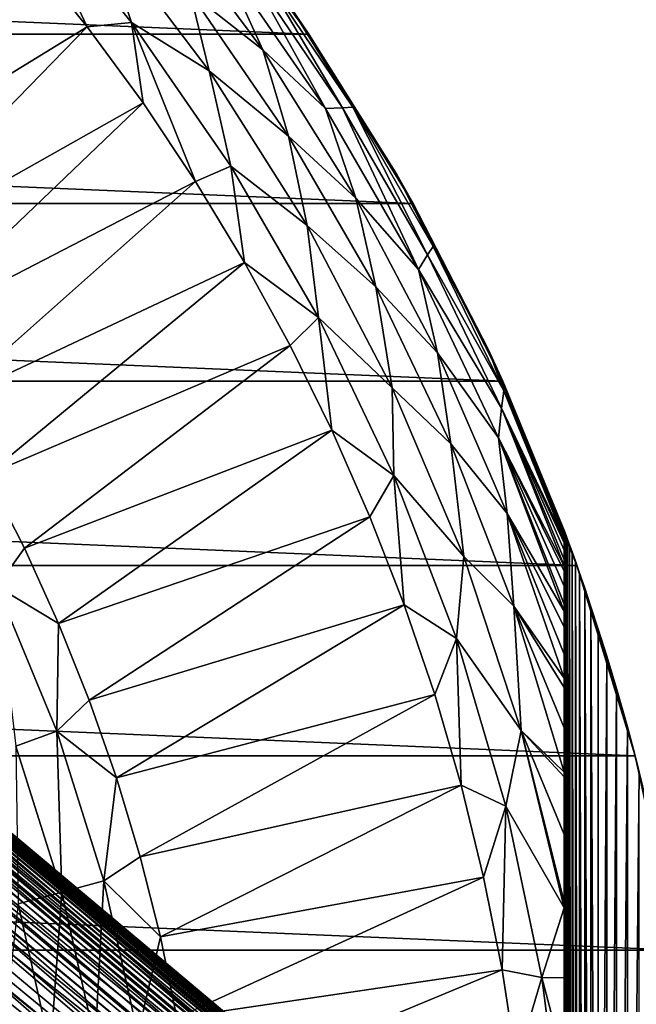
# Model space of a CAD drawing. Header units: metres. Extents: x -82 to 82, y -313 to 40.
# Tile 254 of 256: x 28 to 39, y 6 to 23. Entities that reach past the tile are written whole.
import ezdxf

# ---------------------------------------------------------------- set-up
doc = ezdxf.new("R2010")
doc.units = ezdxf.units.M
doc.layers.add('solid_505278_SW0001_CCC', color=7, linetype='CONTINUOUS')

msp = doc.modelspace()

# ---------------------------------------------------------------- linework, layer by layer
at = {"layer": 'solid_505278_SW0001_CCC'}
for points in [[(-33.140461, 22.398878, -279.5), (-31.121508, 25.128704, -279.5), (33.140461, 22.398878, -279.5)], [(-31.121508, 25.128704, -279.5), (31.121508, 25.128704, -279.5), (33.140461, 22.398878, -279.5)], [(32.838821, 22.838821, -266.73761), (33.140461, 22.398878, -279.5), (31.121508, 25.128704, -279.5)], [(23.640673, 20.654186, -258.303833), (28.343695, 23.783083, -261.541443), (27.279314, 24.99678, -261.541443)], [(28.227596, 24.91259, -261.974609), (28.343695, 23.783083, -261.541443), (29.35412, 22.524111, -261.541443)], [(30.112324, 22.59828, -261.974609), (28.227596, 24.91259, -261.974609), (29.35412, 22.524111, -261.541443)], [(29.555048, 24.264919, -262.492188), (28.227596, 24.91259, -261.974609), (30.112324, 22.59828, -261.974609)], [(30.572807, 24.526506, -263.735565), (32.351887, 22.126936, -263.735565), (31.620564, 23.743698, -264.440063)], [(31.114918, 23.109747, -263.08255), (32.351887, 22.126936, -263.735565), (30.572807, 24.526506, -263.735565)], [(29.555048, 24.264919, -262.492188), (30.112324, 22.59828, -261.974609), (31.438501, 21.769424, -262.492188)], [(29.555048, 24.264919, -262.492188), (31.438501, 21.769424, -262.492188), (31.114918, 23.109747, -263.08255)], [(23.640673, 20.654186, -258.303833), (24.543516, 19.572752, -258.303833), (28.343695, 23.783083, -261.541443)], [(24.543516, 19.572752, -258.303833), (29.35412, 22.524111, -261.541443), (28.343695, 23.783083, -261.541443)], [(31.620564, 23.743698, -264.440063), (33.424297, 21.129118, -264.440063), (32.084133, 23.543119, -265.183929)], [(32.351887, 22.126936, -263.735565), (33.424297, 21.129118, -264.440063), (31.620564, 23.743698, -264.440063)], [(32.084133, 23.543119, -265.183929), (33.715061, 21.141541, -265.183929), (32.358604, 23.42684, -265.954437)], [(33.424297, 21.129118, -264.440063), (33.715061, 21.141541, -265.183929), (32.084133, 23.543119, -265.183929)], [(32.358604, 23.42684, -265.954437), (33.890282, 21.150534, -265.954437), (32.838821, 22.838821, -266.73761)], [(33.715061, 21.141541, -265.183929), (33.890282, 21.150534, -265.954437), (32.358604, 23.42684, -265.954437)], [(31.114918, 23.109747, -263.08255), (32.794056, 20.657894, -263.08255), (32.351887, 22.126936, -263.735565)], [(31.438501, 21.769424, -262.492188), (32.794056, 20.657894, -263.08255), (31.114918, 23.109747, -263.08255)], [(32.838821, 22.838821, -266.73761), (34.641018, 20, -266.73761), (33.140461, 22.398878, -279.5)], [(33.890282, 21.150534, -265.954437), (34.641018, 20, -266.73761), (32.838821, 22.838821, -266.73761)], [(24.543516, 19.572752, -258.303833), (25.396933, 18.451899, -258.303833), (29.35412, 22.524111, -261.541443)], [(25.396933, 18.451899, -258.303833), (30.30867, 21.222263, -261.541443), (29.35412, 22.524111, -261.541443)], [(30.112324, 22.59828, -261.974609), (29.35412, 22.524111, -261.541443), (30.30867, 21.222263, -261.541443)], [(30.112324, 22.59828, -261.974609), (30.30867, 21.222263, -261.541443), (31.205526, 19.880018, -261.541443)], [(31.807804, 20.141945, -261.974609), (30.112324, 22.59828, -261.974609), (31.205526, 19.880018, -261.541443)], [(31.438501, 21.769424, -262.492188), (30.112324, 22.59828, -261.974609), (31.807804, 20.141945, -261.974609)], [(-34.920612, 19.507713, -279.5), (-33.140461, 22.398878, -279.5), (34.920612, 19.507713, -279.5)], [(-33.140461, 22.398878, -279.5), (33.140461, 22.398878, -279.5), (34.920612, 19.507713, -279.5)], [(34.641018, 20, -266.73761), (34.920612, 19.507713, -279.5), (33.140461, 22.398878, -279.5)], [(32.351887, 22.126936, -263.735565), (33.943058, 19.598845, -263.735565), (33.424297, 21.129118, -264.440063)], [(32.794056, 20.657894, -263.08255), (33.943058, 19.598845, -263.735565), (32.351887, 22.126936, -263.735565)], [(31.438501, 21.769424, -262.492188), (31.807804, 20.141945, -261.974609), (33.111797, 19.128407, -262.492188)], [(31.438501, 21.769424, -262.492188), (33.111797, 19.128407, -262.492188), (32.794056, 20.657894, -263.08255)], [(25.396933, 18.451899, -258.303833), (26.199203, 17.293888, -258.303833), (30.30867, 21.222263, -261.541443)], [(26.199203, 17.293888, -258.303833), (31.205526, 19.880018, -261.541443), (30.30867, 21.222263, -261.541443)], [(33.424297, 21.129118, -264.440063), (35.012356, 18.378199, -264.440063), (33.715061, 21.141541, -265.183929)], [(33.943058, 19.598845, -263.735565), (35.012356, 18.378199, -264.440063), (33.424297, 21.129118, -264.440063)], [(33.715061, 21.141541, -265.183929), (35.166573, 18.627459, -265.183929), (33.890282, 21.150534, -265.954437)], [(35.012356, 18.378199, -264.440063), (35.166573, 18.627459, -265.183929), (33.715061, 21.141541, -265.183929)], [(33.890282, 21.150534, -265.954437), (35.2621, 18.774462, -265.954437), (34.641018, 20, -266.73761)], [(35.166573, 18.627459, -265.183929), (35.2621, 18.774462, -265.954437), (33.890282, 21.150534, -265.954437)], [(32.794056, 20.657894, -263.08255), (34.280403, 18.084597, -263.08255), (33.943058, 19.598845, -263.735565)], [(33.111797, 19.128407, -262.492188), (34.280403, 18.084597, -263.08255), (32.794056, 20.657894, -263.08255)], [(31.807804, 20.141945, -261.974609), (31.205526, 19.880018, -261.541443), (32.04298, 18.499933, -261.541443)], [(33.303379, 17.559023, -261.974609), (31.807804, 20.141945, -261.974609), (32.04298, 18.499933, -261.541443)], [(33.111797, 19.128407, -262.492188), (31.807804, 20.141945, -261.974609), (33.303379, 17.559023, -261.974609)], [(26.199203, 17.293888, -258.303833), (26.948709, 16.101051, -258.303833), (31.205526, 19.880018, -261.541443)], [(26.948709, 16.101051, -258.303833), (32.04298, 18.499933, -261.541443), (31.205526, 19.880018, -261.541443)], [(34.641018, 20, -266.73761), (36.19841, 17.019842, -266.73761), (34.920612, 19.507713, -279.5)], [(35.2621, 18.774462, -265.954437), (36.19841, 17.019842, -266.73761), (34.641018, 20, -266.73761)], [(-36.44915, 16.476023, -279.5), (-34.920612, 19.507713, -279.5), (36.44915, 16.476023, -279.5)], [(-34.920612, 19.507713, -279.5), (34.920612, 19.507713, -279.5), (36.44915, 16.476023, -279.5)], [(33.943058, 19.598845, -263.735565), (35.337074, 16.956917, -263.735565), (35.012356, 18.378199, -264.440063)], [(34.280403, 18.084597, -263.08255), (35.337074, 16.956917, -263.735565), (33.943058, 19.598845, -263.735565)], [(36.19841, 17.019842, -266.73761), (36.44915, 16.476023, -279.5), (34.920612, 19.507713, -279.5)], [(33.111797, 19.128407, -262.492188), (33.303379, 17.559023, -261.974609), (34.563755, 16.359522, -262.492188)], [(33.111797, 19.128407, -262.492188), (34.563755, 16.359522, -262.492188), (34.280403, 18.084597, -263.08255)], [(35.166573, 18.627459, -265.183929), (36.467594, 16.309835, -265.954437), (35.2621, 18.774462, -265.954437)], [(35.2621, 18.774462, -265.954437), (36.467594, 16.309835, -265.954437), (36.19841, 17.019842, -266.73761)], [(26.948709, 16.101051, -258.303833), (27.643944, 14.875792, -258.303833), (32.04298, 18.499933, -261.541443)], [(27.643944, 14.875792, -258.303833), (32.819435, 17.084635, -261.541443), (32.04298, 18.499933, -261.541443)], [(33.303379, 17.559023, -261.974609), (32.04298, 18.499933, -261.541443), (32.819435, 17.084635, -261.541443)], [(35.012356, 18.378199, -264.440063), (36.430946, 16.01425, -265.183929), (35.166573, 18.627459, -265.183929)], [(35.166573, 18.627459, -265.183929), (36.430946, 16.01425, -265.183929), (36.467594, 16.309835, -265.954437)], [(35.012356, 18.378199, -264.440063), (36.374493, 15.50869, -264.440063), (36.430946, 16.01425, -265.183929)], [(35.337074, 16.956917, -263.735565), (36.374493, 15.50869, -264.440063), (35.012356, 18.378199, -264.440063)], [(34.280403, 18.084597, -263.08255), (35.565224, 15.404984, -263.08255), (35.337074, 16.956917, -263.735565)], [(34.563755, 16.359522, -262.492188), (35.565224, 15.404984, -263.08255), (34.280403, 18.084597, -263.08255)], [(33.303379, 17.559023, -261.974609), (32.819435, 17.084635, -261.541443), (33.533417, 15.636814, -261.541443)], [(34.589649, 14.865746, -261.974609), (33.303379, 17.559023, -261.974609), (33.533417, 15.636814, -261.541443)], [(34.563755, 16.359522, -262.492188), (33.303379, 17.559023, -261.974609), (34.589649, 14.865746, -261.974609)], [(27.643944, 14.875792, -258.303833), (28.283506, 13.620573, -258.303833), (32.819435, 17.084635, -261.541443)], [(28.283506, 13.620573, -258.303833), (33.533417, 15.636814, -261.541443), (32.819435, 17.084635, -261.541443)], [(36.19841, 17.019842, -266.73761), (37.5, 13.919411, -266.73761), (36.44915, 16.476023, -279.5)], [(36.467594, 16.309835, -265.954437), (37.5, 13.919411, -266.73761), (36.19841, 17.019842, -266.73761)], [(35.337074, 16.956917, -263.735565), (36.525841, 14.216497, -263.735565), (36.374493, 15.50869, -264.440063)], [(35.565224, 15.404984, -263.08255), (36.525841, 14.216497, -263.735565), (35.337074, 16.956917, -263.735565)], [(-37.71508, 13.325637, -279.5), (-36.44915, 16.476023, -279.5), (37.71508, 13.325637, -279.5)], [(-36.44915, 16.476023, -279.5), (36.44915, 16.476023, -279.5), (37.71508, 13.325637, -279.5)], [(37.689121, 13.39889, -275.372955), (37.71508, 13.325637, -279.5), (36.44915, 16.476023, -279.5)], [(37.631989, 13.558515, -275.204651), (37.689121, 13.39889, -275.372955), (36.44915, 16.476023, -279.5)], [(37.58765, 13.680951, -275.044403), (37.631989, 13.558515, -275.204651), (36.44915, 16.476023, -279.5)], [(37.553967, 13.773148, -274.891052), (37.58765, 13.680951, -275.044403), (36.44915, 16.476023, -279.5)], [(37.529537, 13.839575, -274.744598), (37.553967, 13.773148, -274.891052), (36.44915, 16.476023, -279.5)], [(37.512974, 13.884412, -274.603302), (37.529537, 13.839575, -274.744598), (36.44915, 16.476023, -279.5)], [(37.503239, 13.910686, -274.463959), (37.512974, 13.884412, -274.603302), (36.44915, 16.476023, -279.5)], [(37.5, 13.919411, -274.324585), (37.503239, 13.910686, -274.463959), (36.44915, 16.476023, -279.5)], [(37.5, 13.919411, -266.73761), (37.5, 13.919411, -274.324585), (36.44915, 16.476023, -279.5)], [(34.563755, 16.359522, -262.492188), (34.589649, 14.865746, -261.974609), (35.784664, 13.481281, -262.492188)], [(34.563755, 16.359522, -262.492188), (35.784664, 13.481281, -262.492188), (35.565224, 15.404984, -263.08255)], [(36.430946, 16.01425, -265.183929), (37.5, 13.771555, -265.955414), (36.467594, 16.309835, -265.954437)], [(36.467594, 16.309835, -265.954437), (37.5, 13.90708, -266.510773), (37.5, 13.919411, -266.73761)], [(36.467594, 16.309835, -265.954437), (37.5, 13.869797, -266.283112), (37.5, 13.90708, -266.510773)], [(36.467594, 16.309835, -265.954437), (37.5, 13.806516, -266.053253), (37.5, 13.869797, -266.283112)], [(36.467594, 16.309835, -265.954437), (37.5, 13.771555, -265.955414), (37.5, 13.806516, -266.053253)], [(36.374493, 15.50869, -264.440063), (37.5, 13.321192, -265.185425), (36.430946, 16.01425, -265.183929)], [(36.430946, 16.01425, -265.183929), (37.5, 13.7146, -265.818451), (37.5, 13.771555, -265.955414)], [(36.430946, 16.01425, -265.183929), (37.5, 13.590431, -265.577148), (37.5, 13.7146, -265.818451)], [(36.430946, 16.01425, -265.183929), (37.5, 13.430319, -265.32962), (37.5, 13.590431, -265.577148)], [(36.430946, 16.01425, -265.183929), (37.5, 13.321192, -265.185425), (37.5, 13.430319, -265.32962)], [(28.283506, 13.620573, -258.303833), (28.866114, 12.337922, -258.303833), (33.533417, 15.636814, -261.541443)], [(28.866114, 12.337922, -258.303833), (34.183567, 14.159228, -261.541443), (33.533417, 15.636814, -261.541443)], [(34.589649, 14.865746, -261.974609), (33.533417, 15.636814, -261.541443), (34.183567, 14.159228, -261.541443)], [(36.374493, 15.50869, -264.440063), (37.5, 13.227847, -265.073608), (37.5, 13.321192, -265.185425)], [(36.374493, 15.50869, -264.440063), (37.5, 12.975746, -264.808624), (37.5, 13.227847, -265.073608)], [(36.374493, 15.50869, -264.440063), (37.5, 12.664389, -264.534058), (37.5, 12.975746, -264.808624)], [(36.374493, 15.50869, -264.440063), (37.5, 12.546927, -264.441711), (37.5, 12.664389, -264.534058)], [(36.525841, 14.216497, -263.735565), (37.5, 12.546927, -264.441711), (36.374493, 15.50869, -264.440063)], [(35.565224, 15.404984, -263.08255), (36.640965, 12.634809, -263.08255), (36.525841, 14.216497, -263.735565)], [(35.784664, 13.481281, -262.492188), (36.640965, 12.634809, -263.08255), (35.565224, 15.404984, -263.08255)], [(27.813141, 12.969481, -257.956726), (28.283506, 13.620573, -258.303833), (27.643944, 14.875792, -258.303833)], [(34.589649, 14.865746, -261.974609), (34.183567, 14.159228, -261.541443), (34.76865, 12.654686, -261.541443)], [(35.658535, 12.079041, -261.974609), (34.589649, 14.865746, -261.974609), (34.76865, 12.654686, -261.541443)], [(35.784664, 13.481281, -262.492188), (34.589649, 14.865746, -261.974609), (35.658535, 12.079041, -261.974609)], [(28.866114, 12.337922, -258.303833), (29.390587, 11.030421, -258.303833), (34.183567, 14.159228, -261.541443)], [(29.390587, 11.030421, -258.303833), (34.76865, 12.654686, -261.541443), (34.183567, 14.159228, -261.541443)], [(36.525841, 14.216497, -263.735565), (37.5, 12.281875, -264.249939), (37.5, 12.546927, -264.441711)], [(36.525841, 14.216497, -263.735565), (37.5, 11.813858, -263.957275), (37.5, 12.281875, -264.249939)], [(36.525841, 14.216497, -263.735565), (37.5, 11.404346, -263.736938), (37.5, 11.813858, -263.957275)], [(36.640965, 12.634809, -263.08255), (37.5, 11.404346, -263.736938), (36.525841, 14.216497, -263.735565)], [(37.5, 13.919411, -274.324585), (37.5, -13.919411, -266.73761), (37.5, -13.919411, -274.324585)], [(37.5, -13.907082, -266.510803), (37.5, -13.919411, -266.73761), (37.5, 13.919411, -274.324585)], [(37.5, 13.919411, -274.324585), (37.5, -13.919411, -274.324585), (37.503231, -13.910707, -274.463776)], [(37.5, 13.919411, -274.324585), (37.503231, -13.910707, -274.463776), (37.503239, 13.910686, -274.463959)], [(37.5, 13.90708, -266.510773), (37.5, 13.919411, -274.324585), (37.5, 13.919411, -266.73761)], [(37.5, 3.301542, -261.971741), (37.5, 13.919411, -274.324585), (37.5, 3.336933, -261.974152)], [(37.5, 4.851931, -262.104706), (37.5, 3.336933, -261.974152), (37.5, 13.919411, -274.324585)], [(37.5, 1.671125, -261.891174), (37.5, 13.919411, -274.324585), (37.5, 3.301542, -261.971741)], [(37.5, 0, -261.864197), (37.5, 13.919411, -274.324585), (37.5, 1.671125, -261.891174)], [(37.5, -1.671347, -261.891174), (37.5, 13.919411, -274.324585), (37.5, 0, -261.864197)], [(37.5, 13.869797, -266.283112), (37.5, 13.919411, -274.324585), (37.5, 13.90708, -266.510773)], [(37.5, 13.806516, -266.053253), (37.5, 13.919411, -274.324585), (37.5, 13.869797, -266.283112)], [(37.5, 13.771555, -265.955414), (37.5, 13.919411, -274.324585), (37.5, 13.806516, -266.053253)], [(37.5, 13.7146, -265.818451), (37.5, 13.919411, -274.324585), (37.5, 13.771555, -265.955414)], [(37.5, 13.590431, -265.577148), (37.5, 13.919411, -274.324585), (37.5, 13.7146, -265.818451)], [(37.5, 13.430319, -265.32962), (37.5, 13.919411, -274.324585), (37.5, 13.590431, -265.577148)], [(37.5, 13.321192, -265.185425), (37.5, 13.919411, -274.324585), (37.5, 13.430319, -265.32962)], [(37.5, 13.227847, -265.073608), (37.5, 13.919411, -274.324585), (37.5, 13.321192, -265.185425)], [(37.5, 12.975746, -264.808624), (37.5, 13.919411, -274.324585), (37.5, 13.227847, -265.073608)], [(37.5, 12.664389, -264.534058), (37.5, 13.919411, -274.324585), (37.5, 12.975746, -264.808624)], [(37.5, 12.546927, -264.441711), (37.5, 13.919411, -274.324585), (37.5, 12.664389, -264.534058)], [(37.5, 12.281875, -264.249939), (37.5, 13.919411, -274.324585), (37.5, 12.546927, -264.441711)], [(37.5, 11.813858, -263.957275), (37.5, 13.919411, -274.324585), (37.5, 12.281875, -264.249939)], [(37.5, 11.404346, -263.736938), (37.5, 13.919411, -274.324585), (37.5, 11.813858, -263.957275)], [(37.5, 11.244078, -263.658234), (37.5, 13.919411, -274.324585), (37.5, 11.404346, -263.736938)], [(37.5, 10.553102, -263.356476), (37.5, 13.919411, -274.324585), (37.5, 11.244078, -263.658234)], [(37.5, 9.796121, -263.082764), (37.5, 13.919411, -274.324585), (37.5, 10.553102, -263.356476)], [(37.5, 9.720713, -263.058105), (37.5, 13.919411, -274.324585), (37.5, 9.796121, -263.082764)], [(37.5, 8.732009, -262.772552), (37.5, 13.919411, -274.324585), (37.5, 9.720713, -263.058105)], [(37.5, 7.586304, -262.512085), (37.5, 13.919411, -274.324585), (37.5, 8.732009, -262.772552)], [(37.5, 7.480379, -262.491211), (37.5, 13.919411, -274.324585), (37.5, 7.586304, -262.512085)], [(37.5, 6.288552, -262.286774), (37.5, 13.919411, -274.324585), (37.5, 7.480379, -262.491211)], [(37.5, 4.851931, -262.104706), (37.5, 13.919411, -274.324585), (37.5, 6.288552, -262.286774)], [(37.5, -3.301979, -261.971771), (37.5, 13.919411, -274.324585), (37.5, -1.671347, -261.891174)], [(37.5, -3.337006, -261.974152), (37.5, 13.919411, -274.324585), (37.5, -3.301979, -261.971771)], [(37.5, -4.8525, -262.104767), (37.5, 13.919411, -274.324585), (37.5, -3.337006, -261.974152)], [(37.5, -13.806542, -266.053314), (37.5, 13.919411, -274.324585), (37.5, -13.771554, -265.955383)], [(37.5, -13.714648, -265.818542), (37.5, -13.771554, -265.955383), (37.5, 13.919411, -274.324585)], [(37.5, -13.869809, -266.283142), (37.5, 13.919411, -274.324585), (37.5, -13.806542, -266.053314)], [(37.5, -13.907082, -266.510803), (37.5, 13.919411, -274.324585), (37.5, -13.869809, -266.283142)], [(37.5, -13.590546, -265.577332), (37.5, -13.714648, -265.818542), (37.5, 13.919411, -274.324585)], [(37.5, -13.430471, -265.329834), (37.5, 13.919411, -274.324585), (37.5, -13.321174, -265.185425)], [(37.5, -13.227968, -265.073761), (37.5, -13.321174, -265.185425), (37.5, 13.919411, -274.324585)], [(37.5, -13.590546, -265.577332), (37.5, 13.919411, -274.324585), (37.5, -13.430471, -265.329834)], [(37.5, -12.975847, -264.808716), (37.5, -13.227968, -265.073761), (37.5, 13.919411, -274.324585)], [(37.5, -12.664334, -264.534027), (37.5, 13.919411, -274.324585), (37.5, -12.546905, -264.441711)], [(37.5, -12.281756, -264.249878), (37.5, -12.546905, -264.441711), (37.5, 13.919411, -274.324585)], [(37.5, -12.975847, -264.808716), (37.5, 13.919411, -274.324585), (37.5, -12.664334, -264.534027)], [(37.5, -11.813621, -263.957123), (37.5, -12.281756, -264.249878), (37.5, 13.919411, -274.324585)], [(37.5, -11.813621, -263.957123), (37.5, 13.919411, -274.324585), (37.5, -11.404355, -263.736938)], [(37.5, -11.244027, -263.658203), (37.5, -11.404355, -263.736938), (37.5, 13.919411, -274.324585)], [(37.5, -10.553261, -263.356537), (37.5, -11.244027, -263.658203), (37.5, 13.919411, -274.324585)], [(37.5, -10.553261, -263.356537), (37.5, 13.919411, -274.324585), (37.5, -9.796127, -263.082764)], [(37.5, -9.721045, -263.058228), (37.5, -9.796127, -263.082764), (37.5, 13.919411, -274.324585)], [(37.5, -8.732352, -262.772644), (37.5, -9.721045, -263.058228), (37.5, 13.919411, -274.324585)], [(37.5, -7.586791, -262.512177), (37.5, 13.919411, -274.324585), (37.5, -7.48036, -262.491211)], [(37.5, -6.289141, -262.286865), (37.5, -7.48036, -262.491211), (37.5, 13.919411, -274.324585)], [(37.5, -8.732352, -262.772644), (37.5, 13.919411, -274.324585), (37.5, -7.586791, -262.512177)], [(37.5, -4.8525, -262.104767), (37.5, -6.289141, -262.286865), (37.5, 13.919411, -274.324585)], [(37.503239, 13.910686, -274.463959), (37.503231, -13.910707, -274.463776), (37.512943, -13.884493, -274.602997)], [(37.503239, 13.910686, -274.463959), (37.512943, -13.884493, -274.602997), (37.512974, 13.884412, -274.603302)], [(37.512974, 13.884412, -274.603302), (37.512943, -13.884493, -274.602997), (37.52948, -13.839734, -274.744202)], [(37.512974, 13.884412, -274.603302), (37.52948, -13.839734, -274.744202), (37.529537, 13.839575, -274.744598)], [(37.529537, 13.839575, -274.744598), (37.52948, -13.839734, -274.744202), (37.553879, -13.773385, -274.890594)], [(37.529537, 13.839575, -274.744598), (37.553879, -13.773385, -274.890594), (37.553967, 13.773148, -274.891052)], [(27.813141, 12.969481, -257.956726), (28.866114, 12.337922, -258.303833), (28.283506, 13.620573, -258.303833)], [(37.553967, 13.773148, -274.891052), (37.553879, -13.773385, -274.890594), (37.587521, -13.681317, -275.043884)], [(37.553967, 13.773148, -274.891052), (37.587521, -13.681317, -275.043884), (37.58765, 13.680951, -275.044403)], [(37.58765, 13.680951, -275.044403), (37.587521, -13.681317, -275.043884), (37.631813, -13.559009, -275.204071)], [(37.58765, 13.680951, -275.044403), (37.631813, -13.559009, -275.204071), (37.631989, 13.558515, -275.204651)], [(35.784664, 13.481281, -262.492188), (35.658535, 12.079041, -261.974609), (36.766365, 10.512921, -262.492188)], [(35.784664, 13.481281, -262.492188), (36.766365, 10.512921, -262.492188), (36.640965, 12.634809, -263.08255)], [(37.631989, 13.558515, -275.204651), (37.631813, -13.559009, -275.204071), (37.688934, -13.399416, -275.372437)], [(37.631989, 13.558515, -275.204651), (37.688934, -13.399416, -275.372437), (37.689121, 13.39889, -275.372955)], [(-38.70929, 10.079229, -279.5), (-37.71508, 13.325637, -279.5), (38.70929, 10.079229, -279.5)], [(-37.71508, 13.325637, -279.5), (37.71508, 13.325637, -279.5), (38.70929, 10.079229, -279.5)], [(37.689121, 13.39889, -275.372955), (37.688934, -13.399416, -275.372437), (37.760895, -13.195253, -275.548218)], [(37.689121, 13.39889, -275.372955), (37.76104, 13.194847, -275.548523), (37.71508, 13.325637, -279.5)], [(37.689121, 13.39889, -275.372955), (37.760895, -13.195253, -275.548218), (37.76104, 13.194847, -275.548523)], [(38.576771, 10.575106, -276.627014), (38.70929, 10.079229, -279.5), (37.71508, 13.325637, -279.5)], [(38.391476, 11.229179, -276.458557), (38.576771, 10.575106, -276.627014), (37.71508, 13.325637, -279.5)], [(38.226086, 11.779909, -276.281433), (38.391476, 11.229179, -276.458557), (37.71508, 13.325637, -279.5)], [(38.080963, 12.240931, -276.098969), (38.226086, 11.779909, -276.281433), (37.71508, 13.325637, -279.5)], [(37.955776, 12.623744, -275.914215), (38.080963, 12.240931, -276.098969), (37.71508, 13.325637, -279.5)], [(37.849556, 12.938745, -275.729919), (37.955776, 12.623744, -275.914215), (37.71508, 13.325637, -279.5)], [(37.76104, 13.194847, -275.548523), (37.849556, 12.938745, -275.729919), (37.71508, 13.325637, -279.5)], [(37.76104, 13.194847, -275.548523), (37.760895, -13.195253, -275.548218), (37.849483, -12.938962, -275.729767)], [(37.76104, 13.194847, -275.548523), (37.849483, -12.938962, -275.729767), (37.849556, 12.938745, -275.729919)], [(27.813141, 12.969481, -257.956726), (28.837667, 10.496053, -257.956726), (28.866114, 12.337922, -258.303833)], [(28.138588, 10.241609, -257.704254), (28.837667, 10.496053, -257.956726), (27.813141, 12.969481, -257.956726)], [(37.849556, 12.938745, -275.729919), (37.849483, -12.938962, -275.729767), (37.955765, -12.623783, -275.914185)], [(37.849556, 12.938745, -275.729919), (37.955765, -12.623783, -275.914185), (37.955776, 12.623744, -275.914215)], [(29.390587, 11.030421, -258.303833), (29.855873, 9.700702, -258.303833), (34.76865, 12.654686, -261.541443)], [(29.855873, 9.700702, -258.303833), (35.287548, 11.126051, -261.541443), (34.76865, 12.654686, -261.541443)], [(35.658535, 12.079041, -261.974609), (34.76865, 12.654686, -261.541443), (35.287548, 11.126051, -261.541443)], [(36.640965, 12.634809, -263.08255), (37.5, 11.244078, -263.658234), (37.5, 11.404346, -263.736938)], [(36.640965, 12.634809, -263.08255), (37.5, 10.553102, -263.356476), (37.5, 11.244078, -263.658234)], [(36.640965, 12.634809, -263.08255), (37.5, 9.796121, -263.082764), (37.5, 10.553102, -263.356476)], [(36.766365, 10.512921, -262.492188), (37.5, 9.796121, -263.082764), (36.640965, 12.634809, -263.08255)], [(37.955776, 12.623744, -275.914215), (37.955765, -12.623783, -275.914185), (38.081013, -12.240769, -276.09903)], [(37.955776, 12.623744, -275.914215), (38.081013, -12.240769, -276.09903), (38.080963, 12.240931, -276.098969)], [(28.837667, 10.496053, -257.956726), (29.390587, 11.030421, -258.303833), (28.866114, 12.337922, -258.303833)], [(38.080963, 12.240931, -276.098969), (38.081013, -12.240769, -276.09903), (38.226086, 11.779909, -276.281433)], [(35.658535, 12.079041, -261.974609), (35.287548, 11.126051, -261.541443), (35.739273, 9.576236, -261.541443)], [(36.503311, 9.216423, -261.974609), (35.658535, 12.079041, -261.974609), (35.739273, 9.576236, -261.541443)], [(36.766365, 10.512921, -262.492188), (35.658535, 12.079041, -261.974609), (36.503311, 9.216423, -261.974609)], [(24.394852, 11.828752, 22.155525), (24.395313, 11.838113, 22.609262), (46.085339, -6.391057, 41.571404)], [(24.410315, 11.79554, 21.744139), (24.394852, 11.828752, 22.155525), (46.085339, -6.391057, 41.571404)], [(24.395313, 11.838113, 22.609262), (24.414707, 11.819185, 23.116474), (46.085339, -6.391057, 41.571404)], [(24.410315, 11.79554, 21.744139), (46.085339, -6.391057, 41.571404), (46.701576, -7.144948, 40.205154)], [(24.439697, 11.741335, 21.366631), (24.410315, 11.79554, 21.744139), (46.701576, -7.144948, 40.205154)], [(24.414707, 11.819185, 23.116474), (24.457344, 11.765347, 23.691967), (46.085339, -6.391057, 41.571404)], [(38.226086, 11.779909, -276.281433), (38.081013, -12.240769, -276.09903), (38.226181, -11.779599, -276.281555)], [(38.226086, 11.779909, -276.281433), (38.226181, -11.779599, -276.281555), (38.391476, 11.229179, -276.458557)], [(24.481678, 11.667856, 21.016287), (24.439697, 11.741335, 21.366631), (46.701576, -7.144948, 40.205154)], [(24.457344, 11.765347, 23.691967), (45.347614, -5.772033, 42.946751), (46.085339, -6.391057, 41.571404)], [(24.457344, 11.765347, 23.691967), (24.52927, 11.666902, 24.35533), (45.347614, -5.772033, 42.946751)], [(24.535494, 11.575875, 20.687429), (24.481678, 11.667856, 21.016287), (46.701576, -7.144948, 40.205154)], [(24.52927, 11.666902, 24.35533), (24.578323, 11.597232, 24.726034), (45.347614, -5.772033, 42.946751)], [(24.60091, 11.465295, 20.375366), (24.535494, 11.575875, 20.687429), (46.701576, -7.144948, 40.205154)], [(24.578323, 11.597232, 24.726034), (24.637506, 11.511533, 25.12558), (45.347614, -5.772033, 42.946751)], [(24.67816, 11.335218, 20.0762), (24.60091, 11.465295, 20.375366), (46.701576, -7.144948, 40.205154)], [(24.637506, 11.511533, 25.12558), (24.707153, 11.408542, 25.554943), (45.347614, -5.772033, 42.946751)], [(24.767889, 11.183995, 19.78668), (24.67816, 11.335218, 20.0762), (46.701576, -7.144948, 40.205154)], [(24.707153, 11.408542, 25.554943), (24.788658, 11.285902, 26.016899), (45.347614, -5.772033, 42.946751)], [(24.788658, 11.285902, 26.016899), (44.498169, -5.296072, 44.312996), (45.347614, -5.772033, 42.946751)], [(24.788658, 11.285902, 26.016899), (24.882256, 11.142185, 26.5126), (44.498169, -5.296072, 44.312996)], [(24.767889, 11.183995, 19.78668), (46.701576, -7.144948, 40.205154), (47.189945, -8.025766, 38.862278)], [(24.871145, 11.009154, 19.503977), (24.767889, 11.183995, 19.78668), (47.189945, -8.025766, 38.862278)], [(24.882256, 11.142185, 26.5126), (24.988798, 10.975226, 27.044302), (44.498169, -5.296072, 44.312996)], [(29.855873, 9.700702, -258.303833), (30.261034, 8.351444, -258.303833), (35.287548, 11.126051, -261.541443)], [(30.261034, 8.351444, -258.303833), (35.739273, 9.576236, -261.541443), (35.287548, 11.126051, -261.541443)], [(38.391476, 11.229179, -276.458557), (38.226181, -11.779599, -276.281555), (38.39159, -11.228794, -276.458679)], [(38.391476, 11.229179, -276.458557), (38.39159, -11.228794, -276.458679), (38.576771, 10.575106, -276.627014)], [(24.989439, 10.807234, 19.225573), (24.871145, 11.009154, 19.503977), (47.189945, -8.025766, 38.862278)], [(24.988798, 10.975226, 27.044302), (25.108957, 10.782746, 27.61462), (44.498169, -5.296072, 44.312996)], [(28.837667, 10.496053, -257.956726), (29.855873, 9.700702, -258.303833), (29.390587, 11.030421, -258.303833)], [(25.124756, 10.573668, 18.949318), (24.989439, 10.807234, 19.225573), (47.189945, -8.025766, 38.862278)], [(25.108957, 10.782746, 27.61462), (25.242779, 10.562989, 28.224642), (44.498169, -5.296072, 44.312996)], [(25.279581, 10.30255, 18.673386), (25.124756, 10.573668, 18.949318), (47.189945, -8.025766, 38.862278)], [(25.242779, 10.562989, 28.224642), (25.391151, 10.312742, 28.87858), (44.498169, -5.296072, 44.312996)], [(28.138588, 10.241609, -257.704254), (28.924128, 7.750196, -257.704254), (28.837667, 10.496053, -257.956726)], [(28.837667, 10.496053, -257.956726), (29.642723, 7.942744, -257.956726), (29.855873, 9.700702, -258.303833)], [(28.924128, 7.750196, -257.704254), (29.642723, 7.942744, -257.956726), (28.837667, 10.496053, -257.956726)], [(36.766365, 10.512921, -262.492188), (36.503311, 9.216423, -261.974609), (37.5, 7.480379, -262.491211)], [(36.766365, 10.512921, -262.492188), (37.5, 9.720713, -263.058105), (37.5, 9.796121, -263.082764)], [(36.766365, 10.512921, -262.492188), (37.5, 8.732009, -262.772552), (37.5, 9.720713, -263.058105)], [(36.766365, 10.512921, -262.492188), (37.5, 7.586304, -262.512085), (37.5, 8.732009, -262.772552)], [(36.766365, 10.512921, -262.492188), (37.5, 7.480379, -262.491211), (37.5, 7.586304, -262.512085)], [(38.576771, 10.575106, -276.627014), (38.39159, -11.228794, -276.458679), (38.576862, -10.574772, -276.627075)], [(38.576771, 10.575106, -276.627014), (38.780602, 9.801269, -276.78302), (38.70929, 10.079229, -279.5)], [(38.576771, 10.575106, -276.627014), (38.576862, -10.574772, -276.627075), (38.780602, 9.801269, -276.78302)], [(25.279581, 10.30255, 18.673386), (47.189945, -8.025766, 38.862278), (47.544315, -9.022715, 37.559395)], [(25.456774, 9.98657, 18.396349), (25.279581, 10.30255, 18.673386), (47.544315, -9.022715, 37.559395)], [(25.391151, 10.312742, 28.87858), (43.545929, -4.968073, 45.655872), (44.498169, -5.296072, 44.312996)], [(25.391151, 10.312742, 28.87858), (25.553905, 10.029705, 29.578196), (43.545929, -4.968073, 45.655872)], [(28.179829, 7.550762, -257.551117), (28.924128, 7.750196, -257.704254), (28.138588, 10.241609, -257.704254)], [(-39.424614, 6.760169, -279.5), (-38.70929, 10.079229, -279.5), (39.424614, 6.760169, -279.5)], [(-38.70929, 10.079229, -279.5), (38.70929, 10.079229, -279.5), (39.424614, 6.760169, -279.5)], [(25.659595, 9.616619, 18.117189), (25.456774, 9.98657, 18.396349), (47.544315, -9.022715, 37.559395)], [(25.553905, 10.029705, 29.578196), (25.670599, 9.821074, 30.071865), (43.545929, -4.968073, 45.655872)], [(39, 8.888194, -276.922638), (39.424614, 6.760169, -279.5), (38.70929, 10.079229, -279.5)], [(38.780602, 9.801269, -276.78302), (39, 8.888194, -276.922638), (38.70929, 10.079229, -279.5)], [(25.670599, 9.821074, 30.071865), (25.793667, 9.595549, 30.587959), (43.545929, -4.968073, 45.655872)], [(38.780602, 9.801269, -276.78302), (38.576862, -10.574772, -276.627075), (38.780647, -9.801088, -276.783051)], [(25.891617, 9.181572, 17.835571), (25.659595, 9.616619, 18.117189), (47.544315, -9.022715, 37.559395)], [(25.793667, 9.595549, 30.587959), (25.923344, 9.351282, 31.129276), (43.545929, -4.968073, 45.655872)], [(29.642723, 7.942744, -257.956726), (30.261034, 8.351444, -258.303833), (29.855873, 9.700702, -258.303833)], [(30.261034, 8.351444, -258.303833), (30.605251, 6.985368, -258.303833), (35.739273, 9.576236, -261.541443)], [(30.605251, 6.985368, -258.303833), (36.122971, 8.00819, -261.541443), (35.739273, 9.576236, -261.541443)], [(36.503311, 9.216423, -261.974609), (35.739273, 9.576236, -261.541443), (36.122971, 8.00819, -261.541443)], [(25.923344, 9.351282, 31.129276), (26.059132, 9.088165, 31.694067), (43.545929, -4.968073, 45.655872)], [(26.15575, 8.669367, 17.552582), (25.891617, 9.181572, 17.835571), (47.544315, -9.022715, 37.559395)], [(26.059132, 9.088165, 31.694067), (42.50259, -4.792206, 46.958755), (43.545929, -4.968073, 45.655872)], [(26.059132, 9.088165, 31.694067), (26.201523, 8.802954, 32.287937), (42.50259, -4.792206, 46.958755)], [(36.503311, 9.216423, -261.974609), (36.122971, 8.00819, -261.541443), (36.437901, 6.424902, -261.541443)], [(37.118675, 6.295882, -261.974609), (36.503311, 9.216423, -261.974609), (36.437901, 6.424902, -261.541443)], [(37.5, 7.480379, -262.491211), (36.503311, 9.216423, -261.974609), (37.118675, 6.295882, -261.974609)], [(26.201523, 8.802954, 32.287937), (26.351597, 8.491707, 32.916363), (42.50259, -4.792206, 46.958755)], [(26.15575, 8.669367, 17.552582), (47.544315, -9.022715, 37.559395), (47.760555, -10.123828, 36.312004)], [(26.300962, 8.379543, 17.411055), (26.15575, 8.669367, 17.552582), (47.760555, -10.123828, 36.312004)], [(26.351597, 8.491707, 32.916363), (26.506914, 8.15689, 33.572052), (42.50259, -4.792206, 46.958755)], [(26.454424, 8.065916, 17.269989), (26.300962, 8.379543, 17.411055), (47.760555, -10.123828, 36.312004)], [(29.642723, 7.942744, -257.956726), (30.605251, 6.985368, -258.303833), (30.261034, 8.351444, -258.303833)], [(26.506914, 8.15689, 33.572052), (26.66415, 7.802256, 34.246441), (42.50259, -4.792206, 46.958755)], [(26.985798, 6.921721, 16.846071), (26.454424, 8.065916, 17.269989), (47.760555, -10.123828, 36.312004)], [(28.924128, 7.750196, -257.704254), (29.489536, 5.199801, -257.704254), (29.642723, 7.942744, -257.956726)], [(29.489536, 5.199801, -257.704254), (30.222179, 5.328986, -257.956726), (29.642723, 7.942744, -257.956726)], [(29.642723, 7.942744, -257.956726), (30.222179, 5.328986, -257.956726), (30.605251, 6.985368, -258.303833)], [(30.605251, 6.985368, -258.303833), (30.887833, 5.605227, -258.303833), (36.122971, 8.00819, -261.541443)], [(30.887833, 5.605227, -258.303833), (36.437901, 6.424902, -261.541443), (36.122971, 8.00819, -261.541443)], [(26.66415, 7.802256, 34.246441), (41.380653, -4.770455, 48.206146), (42.50259, -4.792206, 46.958755)], [(26.66415, 7.802256, 34.246441), (26.824652, 7.424145, 34.943882), (41.380653, -4.770455, 48.206146)], [(28.179829, 7.550762, -257.551117), (28.730688, 5.065995, -257.551117), (28.924128, 7.750196, -257.704254)], [(28.730688, 5.065995, -257.551117), (29.489536, 5.199801, -257.704254), (28.924128, 7.750196, -257.704254)], [(26.824652, 7.424145, 34.943882), (26.943068, 7.132523, 35.468216), (41.380653, -4.770455, 48.206146)], [(28.179829, 7.550762, -257.551117), (27.911524, 5.202866, -257.5), (28.730688, 5.065995, -257.551117)], [(37.5, 6.288552, -262.286774), (37.5, 7.480379, -262.491211), (37.118675, 6.295882, -261.974609)], [(26.943068, 7.132523, 35.468216), (27.057428, 6.838959, 35.985043), (41.380653, -4.770455, 48.206146)], [(26.985798, 6.921721, 16.846071), (47.760555, -10.123828, 36.312004), (47.836273, -11.31734, 35.13353)], [(27.283859, 6.233441, 16.643774), (26.985798, 6.921721, 16.846071), (47.836273, -11.31734, 35.13353)], [(30.222179, 5.328986, -257.956726), (30.887833, 5.605227, -258.303833), (30.605251, 6.985368, -258.303833)], [(-39.855892, 3.392345, -279.5), (-39.424614, 6.760169, -279.5), (39.855892, 3.392345, -279.5)], [(-39.424614, 6.760169, -279.5), (39.424614, 6.760169, -279.5), (39.855892, 3.392345, -279.5)], [(27.057428, 6.838959, 35.985043), (27.169559, 6.540102, 36.499966), (41.380653, -4.770455, 48.206146)], [(27.169559, 6.540102, 36.499966), (27.278259, 6.238195, 37.009434), (41.380653, -4.770455, 48.206146)], [(30.887833, 5.605227, -258.303833), (31.10821, 4.213805, -258.303833), (36.437901, 6.424902, -261.541443)], [(31.10821, 4.213805, -258.303833), (36.683472, 4.829391, -261.541443), (36.437901, 6.424902, -261.541443)], [(37.118675, 6.295882, -261.974609), (36.437901, 6.424902, -261.541443), (36.683472, 4.829391, -261.541443)], [(27.278259, 6.238195, 37.009434), (27.415903, 5.835114, 37.673977), (41.380653, -4.770455, 48.206146)], [(27.595715, 5.468932, 16.453922), (27.283859, 6.233441, 16.643774), (47.836273, -11.31734, 35.13353)], [(37.5, 3.336933, -261.974152), (37.118675, 6.295882, -261.974609), (36.683472, 4.829391, -261.541443)], [(37.5, 4.851931, -262.104706), (37.118675, 6.295882, -261.974609), (37.5, 3.336933, -261.974152)], [(37.5, 4.851931, -262.104706), (37.5, 6.288552, -262.286774), (37.118675, 6.295882, -261.974609)]]:
    msp.add_3dface(points, dxfattribs=at)

doc.saveas('drawing.dxf')
